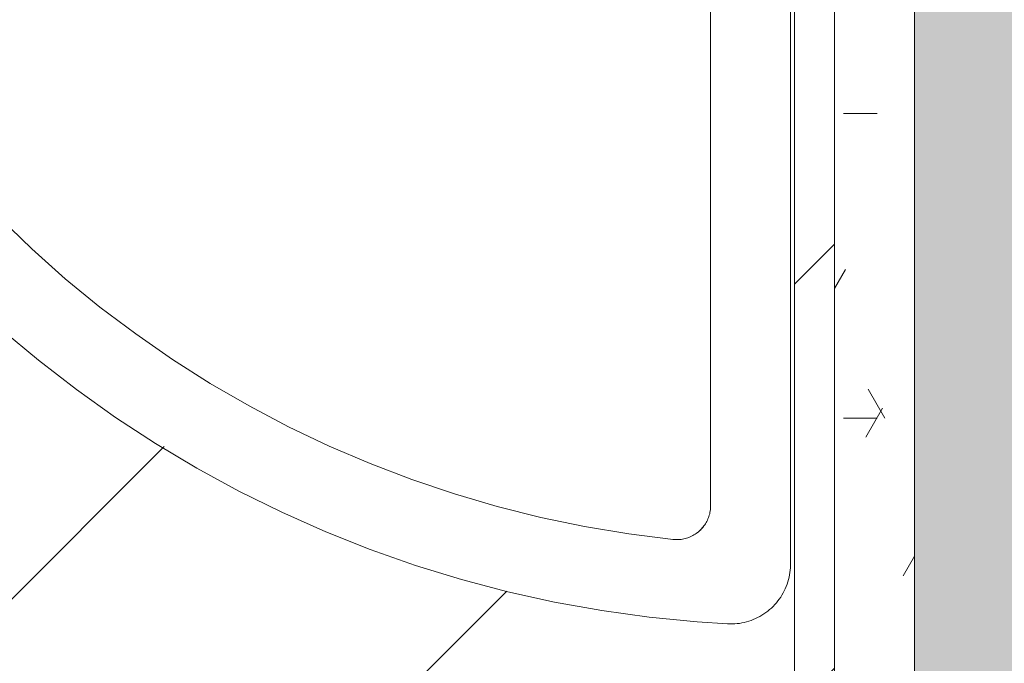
# Model space of a CAD drawing. Header units: millimetres. Extents: x -18260 to 188148, y -14086 to 2351883.
# Tile 131 of 256: x 3833 to 4079, y -2220 to -2059. Entities that reach past the tile are written whole.
import ezdxf

# ---------------------------------------------------------------- set-up
doc = ezdxf.new("R2010")
doc.units = ezdxf.units.MM
for name, color, linetype, lineweight in [('A-FLOR', 192, 'Continuous', 18), ('A-WALL', 113, 'Continuous', 18), ('A-WALL-PATT', 111, 'Continuous', 25), ('I-WALL', 2, 'Continuous', 18), ('P-SANR-FIXT', 6, 'Continuous', 9)]:
    doc.layers.add(name, color=color, linetype=linetype, lineweight=lineweight)

# ---------------------------------------------------------------- blocks, each defined once
blk = doc.blocks.new('Blks_Banh_Lavatório de Canto com Barras - Único-3080981-PLANTA DE IMPERMEABILIZAÇÃO - TÉRREO')
at = {"layer": 'P-SANR-FIXT', "color": 133, "lineweight": 5}
for p, q in [((-77.78, 106.07), (-176.78, 205.06)), ((-201.25, 201.25), (-91.92, 91.92))]:
    blk.add_line(p, q, dxfattribs=at)
at = {"layer": 'P-SANR-FIXT', "color": 133, "lineweight": 5, "flags": 128}
for points in [[(-20.16, 299.32), (-32.12, 298.28), (-44.02, 296.75), (-55.85, 294.76), (-67.59, 292.29), (-79.23, 289.35), (-90.73, 285.95), (-102.1, 282.09), (-113.3, 277.78), (-124.31, 273.03), (-135.13, 267.84), (-145.73, 262.22), (-156.1, 256.19), (-166.22, 249.74), (-176.08, 242.89), (-185.65, 235.66), (-194.93, 228.04), (-200.67, 223)], [(-176.11, 217.68), (-167.27, 224.55), (-158.15, 231.06), (-148.79, 237.2), (-139.18, 242.96), (-129.36, 248.33), (-119.32, 253.3), (-109.1, 257.87), (-98.7, 262.03), (-88.14, 265.77), (-77.44, 269.08), (-66.62, 271.96), (-55.69, 274.41), (-44.67, 276.41), (-33.58, 277.98), (-22.44, 279.1), (-11.26, 279.77), (-0.06, 280)], [(-200.67, 223), (-201.11, 222.59), (-201.53, 222.17), (-201.94, 221.72), (-202.32, 221.26), (-202.69, 220.79), (-203.04, 220.3), (-203.36, 219.8), (-203.67, 219.28), (-203.96, 218.75), (-204.22, 218.22), (-204.47, 217.67), (-204.69, 217.11), (-204.89, 216.54), (-205.06, 215.97), (-205.22, 215.39), (-205.35, 214.8), (-205.45, 214.21), (-205.54, 213.62), (-205.59, 213.02), (-205.63, 212.42), (-205.64, 211.82), (-205.63, 211.22), (-205.59, 210.62), (-205.53, 210.03), (-205.44, 209.43), (-205.33, 208.84), (-205.2, 208.26), (-205.05, 207.68), (-204.87, 207.11), (-204.67, 206.54), (-204.44, 205.98), (-204.2, 205.44), (-203.93, 204.9), (-203.64, 204.37), (-203.33, 203.86), (-203, 203.36), (-202.65, 202.87), (-202.28, 202.4), (-201.9, 201.94), (-201.49, 201.5), (-201.25, 201.25)], [(-176.78, 205.06), (-177.01, 205.31), (-177.24, 205.56), (-177.45, 205.82), (-177.66, 206.1), (-177.85, 206.37), (-178.03, 206.66), (-178.2, 206.96), (-178.36, 207.26), (-178.51, 207.56), (-178.64, 207.88), (-178.76, 208.19), (-178.87, 208.52), (-178.97, 208.84), (-179.05, 209.17), (-179.12, 209.5), (-179.18, 209.84), (-179.22, 210.18), (-179.25, 210.52), (-179.26, 210.86), (-179.27, 211.2), (-179.25, 211.54), (-179.23, 211.87), (-179.19, 212.21), (-179.14, 212.55), (-179.07, 212.88), (-178.99, 213.21), (-178.9, 213.54), (-178.79, 213.86), (-178.68, 214.18), (-178.55, 214.5), (-178.4, 214.8), (-178.25, 215.11), (-178.08, 215.4), (-177.9, 215.69), (-177.71, 215.97), (-177.51, 216.25), (-177.3, 216.51), (-177.07, 216.77), (-176.84, 217.02), (-176.6, 217.25), (-176.35, 217.48), (-176.11, 217.68)], [(-176.11, 217.68), (-176.37, 217.46), (-176.62, 217.23), (-176.87, 216.99), (-177.1, 216.74), (-177.32, 216.49)], [(-174.57, 218.88), (-176.04, 217.74), (-176.11, 217.68)], [(-178.81, 213.83), (-178.91, 213.51), (-179, 213.18), (-179.08, 212.85), (-179.14, 212.51), (-179.19, 212.18), (-179.23, 211.84), (-179.26, 211.5), (-179.27, 211.16), (-179.26, 210.82), (-179.25, 210.48), (-179.22, 210.14), (-179.17, 209.81), (-179.11, 209.47), (-179.04, 209.14)], [(-177.83, 206.35), (-177.64, 206.07), (-177.43, 205.8), (-177.22, 205.53), (-176.99, 205.28), (-176.78, 205.06)]]:
    blk.add_lwpolyline(points, dxfattribs=at)
blk = doc.blocks.new('BE-PMSa-MOD-ARQ-CONEXAODOFUTURO-EX-000-R_rvt-1-PLANTA DE IMPERMEABILIZAÇÃO - TÉRREO')
at = {"layer": 'A-WALL-PATT', "lineweight": 5}
blk.add_hatch(color=57, dxfattribs=at).paths.add_polyline_path([(4056.39, -3760.84), (4146.39, -3760.84), (4146.39, -1880.84), (4056.39, -1880.84), (4056.39, -3747.65)])
h = blk.add_hatch(dxfattribs=at)
h.set_pattern_fill('FP_15', color=55, style=0, pattern_type=2)
h.set_pattern_definition([(0, (0, 0), (101.6, 25.4), [8.382, -67.818, 8.382, -67.818, -406.4]), (0, (0, 0), (101.6, 25.4), [-152.4, 8.382, -144.018, 8.382, -67.818, -177.8]), (0, (0, 0), (101.6, 25.4), [-381, 8.382, -42.418, 8.382, -118.618]), (120, (38.1, 12.7), (-72.79705, 75.28818), [8.382, -67.818, 8.382, -67.818, -406.4]), (120, (38.1, 12.7), (-72.79705, 75.28818), [-152.4, 8.382, -144.018, 8.382, -67.818, -177.8]), (120, (38.1, 12.7), (-72.79705, 75.28818), [-381, 8.382, -42.418, 8.382, -118.618]), (240, (50.8, 63.5), (-28.80295, -100.68818), [8.382, -67.818, 8.382, -67.818, -406.4]), (240, (50.8, 63.5), (-28.80295, -100.68818), [-152.4, 8.382, -144.018, 8.382, -67.818, -177.8]), (240, (50.8, 63.5), (-28.80295, -100.68818), [-381, 8.382, -42.418, 8.382, -118.618])])
h.paths.add_polyline_path([(4036.39, -3740.84), (4056.39, -3740.84), (4056.39, -3550.84), (4036.39, -3550.84), (4036.39, -3730.84)])
h.paths.add_polyline_path([(4056.39, -3445.84), (4056.39, -1890.84), (4036.39, -1890.84), (4036.39, -3445.84)])
h = blk.add_hatch(dxfattribs=at)
h.set_pattern_fill('FP_14', color=252, style=0, pattern_type=2)
h.set_pattern_definition([(45, (0, 0), (-53.033, 53.033), [])])
h.paths.add_polyline_path([(4026.39, -3730.84), (4036.39, -3730.84), (4036.39, -3550.84), (4026.39, -3550.84), (4026.39, -3619.73)])
h.paths.add_polyline_path([(4036.39, -3445.84), (4036.39, -1905.84), (4026.39, -1905.84), (4026.67, -3445.84)])
at = {"layer": 'A-WALL', "color": 90, "lineweight": 5}
for p, q in [((4036.39, -1905.84), (4036.39, -3445.84)), ((4056.39, -1905.84), (4056.39, -3445.84))]:
    blk.add_line(p, q, dxfattribs=at)
at = {"layer": 'I-WALL', "color": 130, "lineweight": 9}
blk.add_line((4026.39, -1905.84), (4026.39, -3435.84), dxfattribs=at)
at = {"layer": 'P-SANR-FIXT', "color": 250, "lineweight": 5, "rotation": 134.9999999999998}
blk.add_blockref('Blks_Banh_Lavatório de Canto com Barras - Único-3080981-PLANTA DE IMPERMEABILIZAÇÃO - TÉRREO', (4025.41, -1910.84), dxfattribs=at)

msp = doc.modelspace()

# ---------------------------------------------------------------- hatches: boundary and pattern name
at = {"layer": 'A-FLOR'}
h = msp.add_hatch(dxfattribs=at)
h.set_pattern_fill('FP_1', color=1, style=0, pattern_type=2)
h.set_pattern_definition([(45, (0, 0), (-251.447, 251.447), []), (45, (0, 381), (-251.447, 251.447), [])])
h.paths.add_polyline_path([(2707.632, -3730.841), (3761.385, -3730.841), (3761.385, -3435.841), (4026.385, -3435.841), (4025.239, -2195.446), (4020.409, -2195.446), (4019.352, -2199.92), (4016.406, -2203.448), (4012.192, -2205.286), (4009.883, -2205.432), (4009.628, -2210.255), (3954.338, -2202.234), (3910.631, -2187.661), (3894.412, -2180.319), (3866.874, -2165.039), (3850.299, -2153.946), (3813.265, -2122.959), (3785.924, -2090.792), (3774.478, -2074.478), (3751.363, -2032.903), (3737.647, -1994.099), (3732.054, -1971.86), (3727.251, -1940.603), (3726.509, -1926.594), (3730.818, -1926.367), (3731.637, -1921.844), (3734.394, -1918.165), (3738.505, -1916.109), (3740.804, -1915.841), (3740.804, -1910.841), (4017.158, -1911.914), (4020.171, -1913.529), (4024.689, -1920.579), (4025.409, -1923.199), (4026.385, -1905.841), (3224.383, -1905.841), (3224.383, -1920.841), (3154.383, -1920.841), (3154.383, -1905.841), (2254.383, -1905.841), (2254.383, -1920.841), (2184.383, -1920.841), (2184.383, -1905.841), (2144.383, -1905.841), (2144.383, -1998.842), (2026.385, -1998.842), (2026.385, -3730.841), (2633.923, -3730.841)])
h.paths.add_polyline_path([(2837.468, -3720.199), (2499.975, -3719.541), (2494.489, -3717.267), (2492.42, -3712.79), (2491.561, -3710.196), (2492.243, -3584.991), (2499.088, -3575.333), (2502.562, -3572.773), (2504.798, -3571.505), (2506.418, -3570.852), (2510.74, -3570.507), (2512.515, -3570.166), (2521.441, -3570.166), (2501.618, -3517.052), (2489.7, -3472.324), (2481.167, -3423.51), (2477.216, -3377.271), (2477.462, -3326.766), (2481.469, -3281.814), (2490.597, -3232.052), (2501.067, -3192.607), (2516.72, -3157.063), (2527.207, -3140.692), (2539.204, -3125.82), (2550.201, -3114.501), (2567.693, -3100.207), (2588.578, -3087.082), (2607.297, -3078.174), (2634.186, -3070.142), (2655.701, -3066.609), (2675.355, -3065.551), (2696.755, -3066.906), (2725.435, -3073.212), (2746.538, -3080.95), (2767.753, -3091.915), (2785.351, -3103.81), (2805.295, -3122.191), (2820.564, -3140.692), (2831.05, -3157.063), (2836.639, -3167.775), (2849.033, -3200.646), (2859.504, -3241.889), (2867.676, -3293.809), (2870.43, -3327.704), (2870.567, -3377.043), (2866.363, -3424.918), (2857.679, -3473.653), (2845.635, -3518.478), (2827.394, -3567.576), (2827.394, -3570.166), (2841.919, -3570.67), (2843.767, -3572.155), (2847.732, -3573.145), (2853.098, -3577.693), (2852.296, -3577.693), (2854.693, -3580.682), (2856.12, -3583.314), (2857.459, -3590.158), (2856.584, -3712.859), (2854.527, -3717.271), (2852.454, -3718.86), (2847.456, -3720.199)])
h.paths.add_polyline_path([(2823.616, -3570.166), (2824.797, -3570.166), (2834.555, -3546.103), (2832.269, -3549.119), (2824.407, -3568.242)])
h.paths.add_polyline_path([(2523.365, -3570.166), (2523.723, -3570.166), (2522.962, -3570.166)])
h.paths.add_polyline_path([(2843.964, -3519.435), (2848.338, -3504.694), (2857.903, -3467.462), (2857.679, -3462.755), (2844.346, -3517.859)])
h.paths.add_polyline_path([(2863.307, -3435.901), (2866.602, -3410.105), (2863.413, -3434.653)])
h.paths.add_polyline_path([(2869.42, -3351.477), (2868.384, -3318.449), (2866.433, -3307.539), (2869.419, -3351.469)])
h.paths.add_polyline_path([(2862.888, -3269.245), (2854.471, -3226.482), (2853.512, -3227.412), (2861.584, -3263.425)])
h.paths.add_polyline_path([(4015.409, -2340.841), (4013.496, -2338.526), (4013.428, -2337.623), (4012.089, -2334.877), (4011.584, -2334.434), (4011.584, -2329.707), (4010.941, -2324.418), (4011.783, -2291.351), (4012.089, -2290.391), (4012.358, -2286.57), (4013.345, -2285.023), (4013.496, -2283.265), (4012.061, -2282.743), (4015.409, -2280.841), (4025.409, -2280.841), (4025.409, -2340.841)])
h.paths.add_polyline_path([(4009.412, -2331.689), (4000.409, -2326.691), (3926.404, -2326.28), (3924.096, -2325.141), (3921.547, -2325.084), (3913.063, -2316.601), (3912.539, -2308.049), (3913.205, -2304.909), (3919.714, -2298.73), (3920.199, -2298.469), (3922.347, -2296.427), (3934.523, -2295.56), (3945.698, -2294.997), (3970.923, -2295.03), (4000.873, -2293.974), (4009.412, -2289.993), (4009.412, -2329.698)])
h.paths.add_polyline_path([(4020.36, -2202.613), (4020.36, -2199.322), (4021.978, -2198.362), (4022.873, -2200.858), (4021.703, -2203.32), (4020.409, -2202.638)])
h.paths.add_polyline_path([(4017.042, -2205.761), (4018.085, -2201.856), (4020.141, -2203.595), (4019.352, -2205.372), (4017.831, -2205.628)])
h.paths.add_polyline_path([(4014.834, -2208.263), (4012.712, -2207.153), (4014.406, -2204.612), (4017.684, -2207.153), (4017.042, -2207.68), (4016.406, -2207.848)])
h.paths.add_polyline_path([(3995.492, -2194.266), (3995.946, -2193.107), (3995.577, -2193.457), (3995.497, -2194.22)])
h.paths.add_polyline_path([(3995.946, -2189.96), (4003.666, -2186.964), (4005.136, -2180.841), (4004.246, -2181.338), (4002.721, -2186.964), (4000.053, -2187.927), (3990.821, -2188.228), (3995.999, -2189.463)])
h.paths.add_polyline_path([(3996.437, -2185.316), (3997.409, -2181.229), (3996.856, -2181.338), (3996.639, -2183.397)])
h.paths.add_polyline_path([(4010.024, -2184.042), (4009.296, -2180.841), (4009.296, -2181.48), (4009.883, -2183.545)])
h.paths.add_polyline_path([(4015.919, -2049.037), (4016.863, -2047.752), (4014.84, -2048.495), (4015.068, -2048.609)])
h.paths.add_polyline_path([(4019.144, -2045.717), (4020.409, -2040.841), (4019.144, -2041.21), (4014.084, -2043.882), (4018.783, -2045.586)])
h.paths.add_polyline_path([(3929.95, -2034.585), (3934.401, -2027.369), (3935.623, -2021.84), (3933.824, -2025.231), (3930.947, -2032.177)])
h.paths.add_polyline_path([(3917.205, -2040.259), (3920.984, -2039.761), (3927.542, -2036.432), (3925.807, -2036.3), (3917.702, -2039.761)])
h.paths.add_polyline_path([(3625.409, -2024.724), (3614.061, -2019.661), (3613.231, -2017.174), (3610.939, -2014.431), (3610.24, -2010.193), (3609.79, -2009.616), (3609.587, -1982.648), (3608.542, -1935.377), (3604.561, -1926.838), (3646.257, -1926.838), (3641.259, -1937.557), (3640.551, -2009.121), (3639.169, -2014.591), (3637.493, -2016.353), (3636.709, -2018.975), (3628.201, -2023.711)])
h.paths.add_polyline_path([(3901.665, -2006.3), (3914.41, -2000.626), (3910.631, -2001.124), (3904.072, -2004.453)])
h.paths.add_polyline_path([(3895.991, -2019.045), (3896.665, -2018.371), (3899.212, -2009.498), (3898.487, -2010.443), (3896.489, -2015.266)])
h.paths.add_polyline_path([(3750.706, -1958.521), (3748.05, -1939.851), (3749.619, -1933.184), (3750.938, -1932.745), (3755.446, -1930.841), (3755.003, -1930.346), (3748.026, -1934.09), (3746.96, -1941.078), (3749.791, -1954.26)])
h.paths.add_polyline_path([(3741.988, -1940.796), (3742.846, -1939.591), (3742.034, -1937.564), (3741.99, -1940.66)])
h.paths.add_polyline_path([(3750.938, -1939.851), (3755.446, -1938.841), (3754.916, -1939.011), (3751.898, -1939.648)])
h.paths.add_polyline_path([(3755.446, -1927.135), (3755.446, -1925.841), (3754.804, -1926.954)])
h.paths.add_polyline_path([(3625.869, -1925.388), (3601.138, -1923.892), (3599.042, -1922.857), (3597.833, -1922.754), (3597.226, -1924.038), (3595.409, -1920.841), (3595.409, -1910.841), (3655.409, -1910.841), (3655.409, -1920.841), (3653.09, -1922.745), (3652.544, -1922.791), (3649.445, -1924.161), (3649.002, -1924.666), (3644.525, -1924.586), (3638.876, -1925.309), (3628.087, -1925.381)])
h.paths.add_polyline_path([(3889.681, -1924.854), (3889.84, -1923.083), (3889.64, -1924.474)])
h.paths.add_polyline_path([(3889.551, -1924.983), (3889.468, -1923.87), (3887.755, -1916.208), (3888.135, -1922.166), (3889.486, -1924.854)])
h.paths.add_polyline_path([(3729.097, -1923.538), (3728.235, -1920.477), (3729.097, -1918.566), (3730.983, -1920.342), (3730.818, -1922.391), (3730.489, -1922.61)])
h.paths.add_polyline_path([(3892.368, -1922.166), (3893.352, -1921.182), (3894.434, -1915.841), (3891.451, -1916.676), (3890.664, -1917.467), (3891.451, -1919.638)])
h.paths.add_polyline_path([(3732.802, -1919.844), (3730.665, -1918.165), (3730.947, -1916.49), (3733.424, -1916.898), (3732.936, -1919.208)])
h.paths.add_polyline_path([(3736.33, -1916.898), (3732.93, -1914.547), (3733.637, -1913.94), (3735.855, -1913.341), (3737.725, -1914.547), (3736.671, -1916.322)])

# ---------------------------------------------------------------- block references
at = {"lineweight": 5}
msp.add_blockref('BE-PMSa-MOD-ARQ-CONEXAODOFUTURO-EX-000-R_rvt-1-PLANTA DE IMPERMEABILIZAÇÃO - TÉRREO', (0, 0), dxfattribs=at)

doc.saveas('drawing.dxf')
